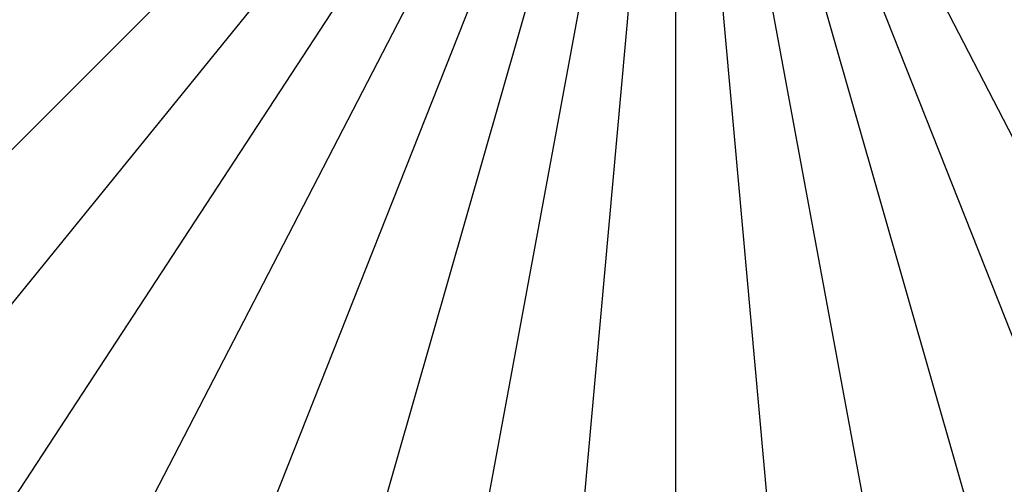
# Model space of a CAD drawing. Header units: millimetres. Extents: x -14 to 488, y -50 to 50.
# Tile 120 of 256: x 284 to 304, y -20 to -11. Entities that reach past the tile are written whole.
import ezdxf

# ---------------------------------------------------------------- set-up
doc = ezdxf.new("R2010")
doc.units = ezdxf.units.MM
doc.header["$MEASUREMENT"] = 0
doc.layers.add('Default', color=7, linetype='Continuous')

msp = doc.modelspace()

# ---------------------------------------------------------------- linework, layer by layer
at = {"layer": 'Default'}
for points in [[(277.659, -20.133, 1.506), (297.791, 0, 1.5)], [(279.846, -22.104, 1.506), (297.791, 0, 1.5)], [(282.211, -23.831, 1.506), (297.791, 0, 1.5)], [(284.33, -26.034, 1.556), (284.518, -25.671, 1.525), (284.714, -25.291, 1.506), (297.791, 0, 1.5)], [(287.311, -26.473, 1.506), (297.791, 0, 1.5)], [(289.957, -27.373, 1.506), (297.791, 0, 1.5)], [(292.611, -27.996, 1.506), (297.791, 0, 1.5)], [(295.233, -28.357, 1.506), (297.791, 0, 1.5)], [(310.868, -25.291, 1.506), (297.791, 0, 1.5)], [(308.272, -26.473, 1.506), (297.791, 0, 1.5)], [(305.626, -27.373, 1.506), (297.791, 0, 1.5)], [(302.972, -27.996, 1.506), (297.791, 0, 1.5)], [(300.35, -28.357, 1.506), (297.791, 0, 1.5)], [(297.791, -28.472, 1.506), (297.791, 0, 1.5)], [(297.791, -28.515, 0.007), (297.791, 0, 0)]]:
    msp.add_polyline3d(points, dxfattribs=at)

doc.saveas('drawing.dxf')
